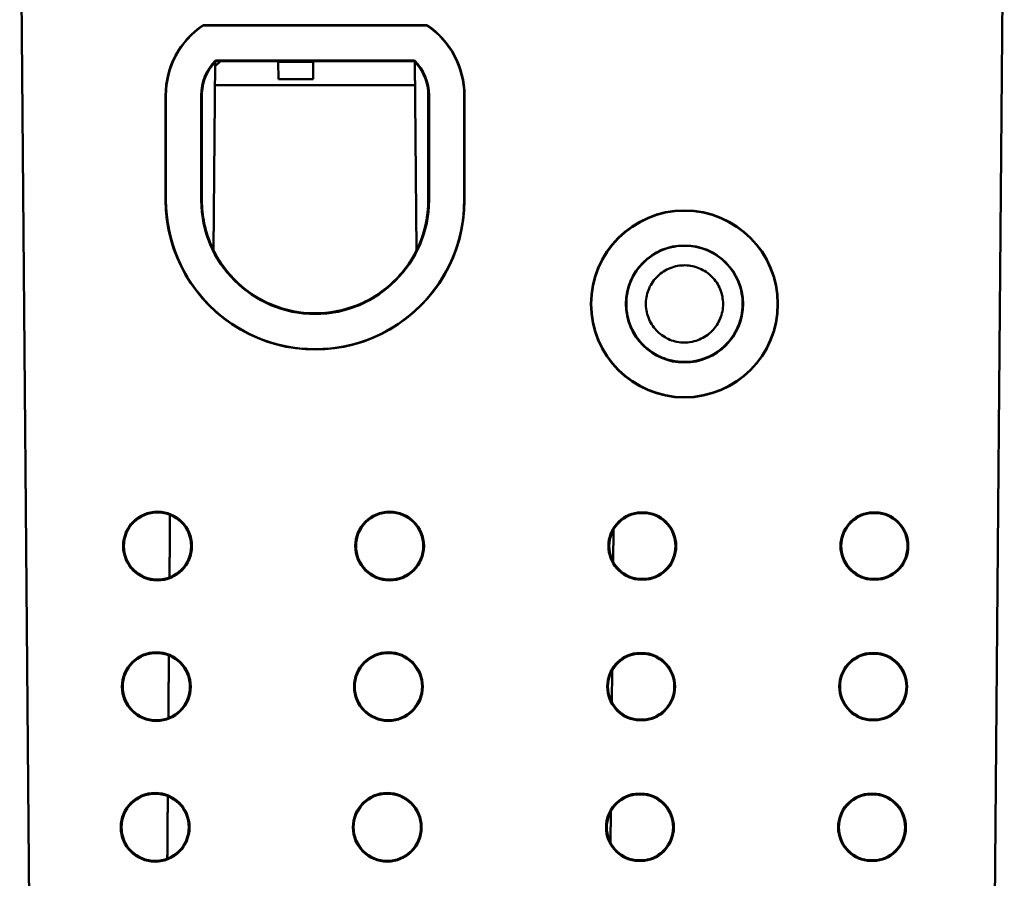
# Model space of a CAD drawing. Header units: inches. Extents: x 2.1 to 23.1, y 0.4 to 17.8.
# Tile 11 of 13: x 9.9 to 11.3, y 14.6 to 15.8. Entities that reach past the tile are written whole.
import ezdxf

# ---------------------------------------------------------------- set-up
doc = ezdxf.new("R2010")
doc.units = ezdxf.units.IN
doc.header["$LTSCALE"] = 0.8
doc.header["$MEASUREMENT"] = 0
doc.layers.add('Visible (ANSI)', color=7, linetype='Continuous', lineweight=50)

msp = doc.modelspace()

# ---------------------------------------------------------------- linework, layer by layer
at = {"layer": 'Visible (ANSI)'}
for p, q in [((9.8574, 16.1212), (9.8732, 14.3102)), ((11.2416, 14.3102), (11.2574, 16.1212)), ((10.1181, 15.8008), (10.4367, 15.8008)), ((10.1183, 15.8003), (10.1181, 15.8008)), ((10.1183, 15.8003), (10.4365, 15.8003)), ((10.4365, 15.8003), (10.4367, 15.8008)), ((10.1359, 15.7503), (10.4189, 15.7503)), ((10.1331, 15.4807), (10.1354, 15.7484)), ((10.1419, 15.7488), (10.1354, 15.7423)), ((10.4187, 15.7499), (10.1361, 15.7499)), ((10.1361, 15.7498), (10.4187, 15.7498)), ((10.4185, 15.7493), (10.1363, 15.7493)), ((10.1419, 15.7493), (10.1419, 15.7488)), ((10.2251, 15.7493), (10.2251, 15.7488)), ((10.2747, 15.7488), (10.2251, 15.7488)), ((10.2251, 15.7488), (10.2254, 15.7238)), ((10.2745, 15.7238), (10.2747, 15.7488)), ((10.2747, 15.7493), (10.2747, 15.7488)), ((10.4217, 15.4807), (10.4194, 15.7484)), ((10.2254, 15.7238), (10.2745, 15.7238)), ((10.4197, 15.7152), (10.1351, 15.7152)), ((10.0649, 15.552), (10.0649, 15.7009)), ((10.0654, 15.552), (10.0654, 15.7009)), ((10.1154, 15.552), (10.1154, 15.7009)), ((10.1159, 15.7009), (10.1159, 15.552)), ((10.1159, 15.552), (10.1159, 15.7009)), ((10.1164, 15.7009), (10.1164, 15.552)), ((10.4384, 15.552), (10.4384, 15.7009)), ((10.4389, 15.7009), (10.4389, 15.552)), ((10.4389, 15.552), (10.4389, 15.7009)), ((10.4394, 15.7009), (10.4394, 15.552)), ((10.4894, 15.7009), (10.4894, 15.552)), ((10.4899, 15.7009), (10.4899, 15.552)), ((10.7363, 15.1079), (10.7492, 15.1079)), ((10.7491, 15.1069), (10.7364, 15.1069)), ((11.0663, 15.1079), (11.0792, 15.1079)), ((11.0791, 15.1069), (11.0664, 15.1069)), ((10.7015, 15.083), (10.7011, 15.038)), ((10.7492, 15.0124), (10.7363, 15.0124)), ((10.7364, 15.0134), (10.7491, 15.0134)), ((11.0792, 15.0124), (11.0663, 15.0124)), ((11.0664, 15.0134), (11.0791, 15.0134)), ((10.7346, 14.9079), (10.7474, 14.9079)), ((10.7474, 14.9069), (10.7346, 14.9069)), ((11.0646, 14.9079), (11.0774, 14.9079)), ((11.0774, 14.9069), (11.0646, 14.9069)), ((10.6998, 14.883), (10.6994, 14.838)), ((10.7346, 14.8135), (10.7474, 14.8135)), ((10.7474, 14.8124), (10.7346, 14.8124)), ((11.0646, 14.8135), (11.0774, 14.8135)), ((11.0774, 14.8124), (11.0646, 14.8124)), ((10.7328, 14.7079), (10.7457, 14.7079)), ((10.7456, 14.7069), (10.7329, 14.7069)), ((11.0628, 14.7079), (11.0757, 14.7079)), ((11.0756, 14.7069), (11.0629, 14.7069)), ((10.698, 14.683), (10.6976, 14.6381)), ((10.7457, 14.6124), (10.7328, 14.6124)), ((10.7329, 14.6135), (10.7456, 14.6135)), ((11.0757, 14.6124), (11.0628, 14.6124)), ((11.0629, 14.6135), (11.0756, 14.6135))]:
    msp.add_line(p, q, dxfattribs=at)
for centre, radius in [((10.8026, 15.4043), 0.133), ((10.8026, 15.4043), 0.1325), ((10.8026, 15.4043), 0.0833), ((10.8026, 15.4044), 0.0828), ((10.0534, 15.0601), 0.0489), ((10.0534, 15.0601), 0.0478), ((10.3834, 15.0601), 0.0489), ((10.3834, 15.0601), 0.0478), ((10.0517, 14.8602), 0.0489), ((10.0517, 14.8602), 0.0478), ((10.3817, 14.8602), 0.0489), ((10.3817, 14.8602), 0.0478), ((10.05, 14.6602), 0.0489), ((10.05, 14.6602), 0.0478), ((10.38, 14.6602), 0.0489), ((10.38, 14.6602), 0.0478)]:
    msp.add_circle(centre, radius, dxfattribs=at)
for centre, radius, start, end in [((10.1854, 15.7008), 0.1205, 123.9432, 179.9956), ((10.1854, 15.7009), 0.12, 124.0128, 180), ((10.3694, 15.7009), 0.12, 0, 55.9872), ((10.3694, 15.7008), 0.1205, 0.0044, 56.0568), ((10.1854, 15.7009), 0.07, 135.0324, 180), ((10.3694, 15.7009), 0.07, 0, 44.9676), ((10.1854, 15.7009), 0.0695, 135.194, 180.0044), ((10.3694, 15.7009), 0.0695, 359.9956, 44.806), ((10.2774, 15.552), 0.2125, 179.9956, 0.0044), ((10.2774, 15.552), 0.212, 180, 0), ((10.2774, 15.552), 0.162, 180, 0), ((10.2774, 15.5521), 0.1615, 180.0044, 359.9956), ((10.7427, 15.0601), 0.0482, 97.6773, 262.3239), ((10.7427, 15.0601), 0.0471, 97.7615, 262.2396), ((10.7427, 15.0601), 0.0471, 277.7604, 82.2385), ((10.7427, 15.0601), 0.0482, 277.6761, 82.3227), ((11.0727, 15.0601), 0.0482, 97.6773, 262.3239), ((11.0727, 15.0601), 0.0471, 97.7615, 262.2396), ((11.0727, 15.0601), 0.0471, 277.7604, 82.2385), ((11.0727, 15.0601), 0.0482, 277.6761, 82.3227), ((10.741, 14.8602), 0.0482, 97.6773, 262.3239), ((10.741, 14.8602), 0.0471, 97.7615, 262.2396), ((10.741, 14.8602), 0.0482, 277.6761, 82.3227), ((10.741, 14.8602), 0.0471, 277.7604, 82.2385), ((11.071, 14.8602), 0.0482, 97.6773, 262.3239), ((11.071, 14.8602), 0.0471, 97.7615, 262.2396), ((11.071, 14.8602), 0.0482, 277.6761, 82.3227), ((11.071, 14.8602), 0.0471, 277.7604, 82.2385), ((10.7393, 14.6602), 0.0482, 97.6773, 262.3239), ((10.7393, 14.6602), 0.0471, 97.7615, 262.2396), ((10.7393, 14.6602), 0.0471, 277.7604, 82.2385), ((10.7393, 14.6602), 0.0482, 277.6761, 82.3227), ((11.0693, 14.6602), 0.0482, 97.6773, 262.3239), ((11.0693, 14.6602), 0.0471, 97.7615, 262.2396), ((11.0693, 14.6602), 0.0471, 277.7604, 82.2385), ((11.0693, 14.6602), 0.0482, 277.6761, 82.3227)]:
    msp.add_arc(centre, radius, start, end, dxfattribs=at)
for points, weights in [([(10.1359, 15.7503), (10.136, 15.7501), (10.1361, 15.7499)], [1.00000000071, 1.00000000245, 1.00000000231]), ([(10.4189, 15.7503), (10.4188, 15.7501), (10.4187, 15.7499)], [0.999999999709, 0.999999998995, 0.99999999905]), ([(10.7363, 15.1079), (10.7363, 15.1074), (10.7364, 15.1069)], [1.00000000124, 1.00000000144, 1.00000000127]), ([(10.7492, 15.1079), (10.7491, 15.1074), (10.7491, 15.1069)], [1.00000000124, 1.00000000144, 1.00000000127]), ([(11.0663, 15.1079), (11.0663, 15.1074), (11.0664, 15.1069)], [1.00000000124, 1.00000000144, 1.00000000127]), ([(11.0792, 15.1079), (11.0791, 15.1074), (11.0791, 15.1069)], [1.00000000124, 1.00000000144, 1.00000000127]), ([(10.7363, 15.0124), (10.7363, 15.0129), (10.7364, 15.0134)], [1.00000000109, 1.00000000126, 1.00000000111]), ([(10.7492, 15.0124), (10.7491, 15.0129), (10.7491, 15.0134)], [1.00000000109, 1.00000000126, 1.00000000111]), ([(11.0663, 15.0124), (11.0663, 15.0129), (11.0664, 15.0134)], [1.00000000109, 1.00000000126, 1.00000000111]), ([(11.0792, 15.0124), (11.0791, 15.0129), (11.0791, 15.0134)], [1.00000000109, 1.00000000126, 1.00000000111]), ([(10.7346, 14.9079), (10.7346, 14.9074), (10.7346, 14.9069)], [1.00000000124, 1.00000000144, 1.00000000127]), ([(10.7474, 14.9079), (10.7474, 14.9074), (10.7474, 14.9069)], [1.00000000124, 1.00000000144, 1.00000000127]), ([(11.0646, 14.9079), (11.0646, 14.9074), (11.0646, 14.9069)], [1.00000000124, 1.00000000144, 1.00000000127]), ([(11.0774, 14.9079), (11.0774, 14.9074), (11.0774, 14.9069)], [1.00000000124, 1.00000000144, 1.00000000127]), ([(10.7346, 14.8124), (10.7346, 14.8129), (10.7346, 14.8135)], [1.00000000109, 1.00000000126, 1.00000000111]), ([(10.7474, 14.8124), (10.7474, 14.8129), (10.7474, 14.8135)], [1.00000000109, 1.00000000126, 1.00000000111]), ([(11.0646, 14.8124), (11.0646, 14.8129), (11.0646, 14.8135)], [1.00000000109, 1.00000000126, 1.00000000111]), ([(11.0774, 14.8124), (11.0774, 14.8129), (11.0774, 14.8135)], [1.00000000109, 1.00000000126, 1.00000000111]), ([(10.7328, 14.7079), (10.7329, 14.7074), (10.7329, 14.7069)], [1.00000000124, 1.00000000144, 1.00000000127]), ([(10.7457, 14.7079), (10.7457, 14.7074), (10.7456, 14.7069)], [1.00000000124, 1.00000000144, 1.00000000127]), ([(11.0628, 14.7079), (11.0629, 14.7074), (11.0629, 14.7069)], [1.00000000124, 1.00000000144, 1.00000000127]), ([(11.0757, 14.7079), (11.0757, 14.7074), (11.0756, 14.7069)], [1.00000000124, 1.00000000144, 1.00000000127]), ([(10.7328, 14.6124), (10.7329, 14.613), (10.7329, 14.6135)], [1.00000000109, 1.00000000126, 1.00000000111]), ([(10.7457, 14.6124), (10.7457, 14.613), (10.7456, 14.6135)], [1.00000000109, 1.00000000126, 1.00000000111]), ([(11.0628, 14.6124), (11.0629, 14.613), (11.0629, 14.6135)], [1.00000000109, 1.00000000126, 1.00000000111]), ([(11.0757, 14.6124), (11.0757, 14.613), (11.0756, 14.6135)], [1.00000000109, 1.00000000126, 1.00000000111])]:
    msp.add_rational_spline(points, weights, degree=2, dxfattribs=at)
for points, knots in [([(10.1159, 15.7009), (10.1159, 15.7099), (10.1177, 15.7189), (10.1246, 15.7357), (10.1296, 15.7434), (10.1361, 15.7498)], [0, 0, 0, 0, 0.0689857, 0.0689857, 0.1385301, 0.1385301, 0.1385301, 0.1385301]), ([(10.1164, 15.7009), (10.1164, 15.7098), (10.1182, 15.7187), (10.125, 15.7354), (10.13, 15.7429), (10.1363, 15.7493)], [0, 0, 0, 0, 0.0684701, 0.0684701, 0.1369461, 0.1369461, 0.1369461, 0.1369461]), ([(10.1361, 15.7498), (10.1361, 15.7498), (10.1362, 15.7497), (10.1362, 15.7495), (10.1363, 15.7494), (10.1363, 15.7493)], [0.0000181, 0.0000181, 0.0000181, 0.0000181, 0.0765565, 0.0765565, 0.1512603, 0.1512603, 0.1512603, 0.1512603]), ([(10.4185, 15.7493), (10.4185, 15.7494), (10.4186, 15.7495), (10.4187, 15.7497), (10.4187, 15.7498), (10.4187, 15.7498)], [0.0018551, 0.0018551, 0.0018551, 0.0018551, 0.0765565, 0.0765565, 0.1530973, 0.1530973, 0.1530973, 0.1530973]), ([(10.4185, 15.7493), (10.4247, 15.743), (10.4297, 15.7356), (10.4366, 15.719), (10.4384, 15.71), (10.4384, 15.7009)], [0.0010493, 0.0010493, 0.0010493, 0.0010493, 0.0684668, 0.0684668, 0.1379952, 0.1379952, 0.1379952, 0.1379952]), ([(10.4187, 15.7498), (10.4251, 15.7435), (10.4301, 15.7359), (10.4371, 15.7191), (10.4389, 15.71), (10.4389, 15.7009)], [0.0005044, 0.0005044, 0.0005044, 0.0005044, 0.0689824, 0.0689824, 0.1390344, 0.1390344, 0.1390344, 0.1390344]), ([(10.4384, 15.552), (10.4384, 15.5328), (10.435, 15.5137), (10.4208, 15.476), (10.4097, 15.458), (10.3812, 15.4272), (10.3641, 15.4148), (10.3261, 15.3971), (10.3055, 15.3921), (10.2636, 15.3903), (10.2427, 15.3934), (10.2032, 15.4076), (10.1851, 15.4185), (10.154, 15.4466), (10.1413, 15.4635), (10.1267, 15.494), (10.1225, 15.5062), (10.1176, 15.5297), (10.1164, 15.5409), (10.1164, 15.552)], [0.012857, 0.012857, 0.012857, 0.012857, 0.159763, 0.159763, 0.319523, 0.319523, 0.479276, 0.479276, 0.639024, 0.639024, 0.798769, 0.798769, 0.958517, 0.958517, 1.118272, 1.118272, 1.216232, 1.216232, 1.30134, 1.30134, 1.30134, 1.30134]), ([(10.8026, 15.4871), (10.7926, 15.4871), (10.7826, 15.4853), (10.7632, 15.4779), (10.754, 15.4721), (10.7383, 15.4574), (10.7319, 15.4486), (10.723, 15.429), (10.7205, 15.4184), (10.7196, 15.3969), (10.7213, 15.3862), (10.7287, 15.366), (10.7343, 15.3567), (10.7488, 15.3408), (10.7576, 15.3343), (10.7728, 15.3271), (10.7786, 15.3251), (10.7905, 15.3225), (10.7965, 15.3218), (10.8026, 15.3218)], [0.6616516, 0.6616516, 0.6616516, 0.6616516, 0.738259, 0.738259, 0.8202607, 0.8202607, 0.9022591, 0.9022591, 0.984258, 0.984258, 1.0662589, 1.0662589, 1.148262, 1.148262, 1.2302673, 1.2302673, 1.2767006, 1.2767006, 1.3231314, 1.3231314, 1.3231314, 1.3231314]), ([(10.8026, 15.3218), (10.8134, 15.3218), (10.8241, 15.3239), (10.844, 15.3321), (10.853, 15.3381), (10.8684, 15.3532), (10.8745, 15.3622), (10.8829, 15.382), (10.8852, 15.3926), (10.8854, 15.4142), (10.8835, 15.4248), (10.8755, 15.4449), (10.8697, 15.454), (10.8547, 15.4695), (10.8458, 15.4758), (10.8261, 15.4844), (10.8155, 15.4868), (10.8041, 15.4871), (10.8033, 15.4871), (10.8026, 15.4871)], [0, 0, 0, 0, 0.0820145, 0.0820145, 0.1640374, 0.1640374, 0.24607, 0.24607, 0.3281107, 0.3281107, 0.4101548, 0.4101548, 0.492196, 0.492196, 0.5742286, 0.5742286, 0.6562494, 0.6562494, 0.6616516, 0.6616516, 0.6616516, 0.6616516]), ([(10.8026, 15.3495), (10.8032, 15.3495), (10.8037, 15.3495), (10.8084, 15.3496), (10.8125, 15.3502), (10.8235, 15.3531), (10.83, 15.3562), (10.8414, 15.3648), (10.8462, 15.3702), (10.8535, 15.3825), (10.8559, 15.3893), (10.858, 15.4034), (10.8576, 15.4106), (10.8542, 15.4245), (10.8511, 15.431), (10.8427, 15.4426), (10.8374, 15.4475), (10.8252, 15.4549), (10.8184, 15.4574), (10.8043, 15.4597), (10.7971, 15.4594), (10.7832, 15.4562), (10.7766, 15.4532), (10.7649, 15.4449), (10.76, 15.4396), (10.7524, 15.4275), (10.7498, 15.4208), (10.7473, 15.4067), (10.7475, 15.3995), (10.7506, 15.3856), (10.7535, 15.3789), (10.7616, 15.3672), (10.7668, 15.3622), (10.7786, 15.3545), (10.7851, 15.3519), (10.7919, 15.3505), (10.7955, 15.3498), (10.799, 15.3495), (10.8026, 15.3495)], [-0.8512833, -0.8512833, -0.8512833, -0.8512833, -0.8471103, -0.8471103, -0.8155107, -0.8155107, -0.7610425, -0.7610425, -0.706572, -0.706572, -0.6520999, -0.6520999, -0.5976277, -0.5976277, -0.543157, -0.543157, -0.4886887, -0.4886887, -0.434222, -0.434222, -0.3797555, -0.3797555, -0.3252876, -0.3252876, -0.2708175, -0.2708175, -0.2163458, -0.2163458, -0.1618739, -0.1618739, -0.1074034, -0.1074034, -0.0529351, -0.0529351, 0, 0, 0, 0.0274266, 0.0274266, 0.0274266, 0.0274266])]:
    msp.add_open_spline(points, degree=3, knots=knots, dxfattribs=at)
for points, degree in [([(10.1159, 15.5518), (10.1159, 15.5519), (10.1159, 15.552), (10.1159, 15.552)], 3), ([(10.0711, 15.1046), (10.0708, 15.0601), (10.0704, 15.0154)], 2), ([(10.0695, 14.9045), (10.0692, 14.8601), (10.0688, 14.8155)], 2), ([(10.068, 14.7045), (10.0676, 14.6601), (10.0673, 14.6156)], 2)]:
    msp.add_open_spline(points, degree=degree, dxfattribs=at)

doc.saveas('drawing.dxf')
